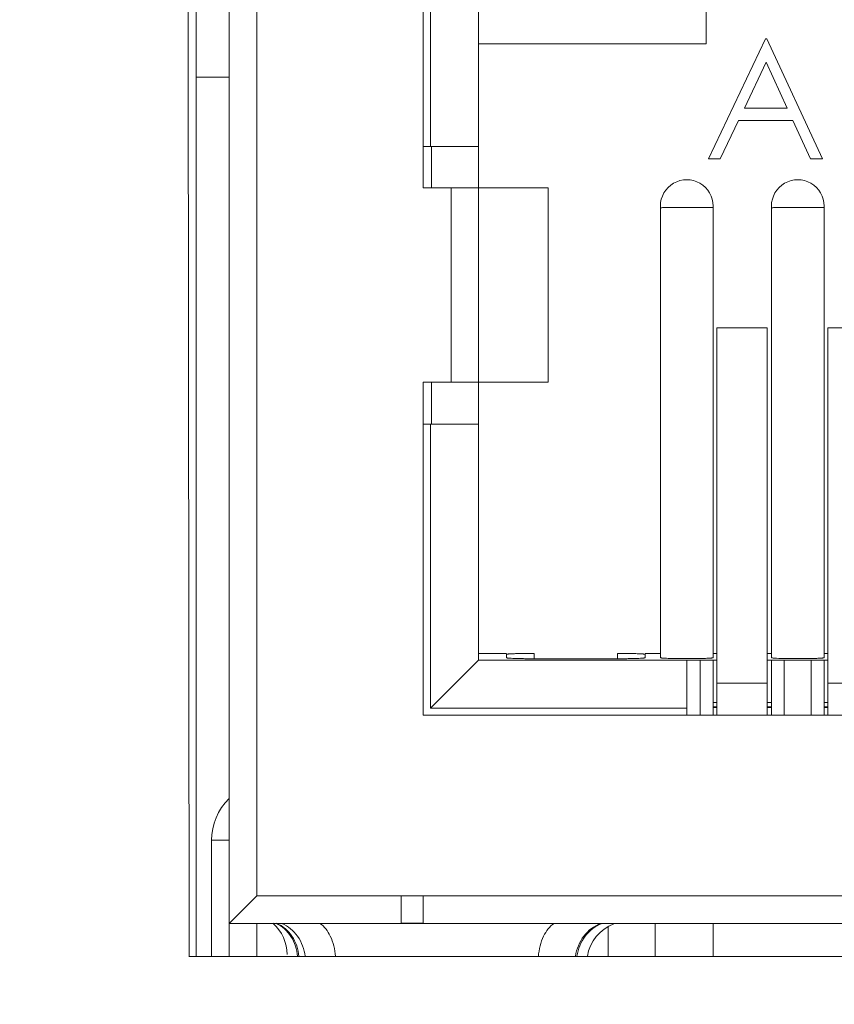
# Model space of a CAD drawing. Header units: centimetres. Extents: x -21 to 21, y -29.7 to 29.7.
# Tile 80 of 93: x 1.666 to 2.412, y 2.55 to 3.45. Entities that reach past the tile are written whole.
import ezdxf

# ---------------------------------------------------------------- set-up
doc = ezdxf.new("R2010")
doc.units = ezdxf.units.CM
doc.header["$MEASUREMENT"] = 0

msp = doc.modelspace()

# ---------------------------------------------------------------- linework, layer by layer
at = {"color": 8, "lineweight": 5}
msp.add_open_spline([(-21.00035, -29.70651), (-21.00035, -29.70651), (20.99965, -29.70651), (20.99965, -29.70651), (20.99965, -29.70651), (20.99965, 29.69349), (20.99965, 29.69349), (20.99965, 29.69349), (-21.00035, 29.69349), (-21.00035, 29.69349), (-21.00035, 29.69349), (-21.00035, -29.70651), (-21.00035, -29.70651)], degree=3, knots=[0, 0, 0, 0, 0.25, 0.25, 0.25, 0.5, 0.5, 0.5, 0.75, 0.75, 0.75, 1, 1, 1, 1], dxfattribs=at)
at = {"lineweight": 5}
for points in [[(1.82159, 2.59373), (1.82159, 2.59373), (1.81989, 3.98812), (1.81989, 3.98812)], [(1.82796, 2.59373), (1.82796, 2.59373), (1.82796, 3.97199), (1.82796, 3.97199)], [(1.85796, 2.59373), (1.85796, 2.59373), (1.85796, 3.91634), (1.85796, 3.91634)], [(1.88336, 3.91649), (1.88336, 3.91649), (1.88336, 2.64913), (1.88336, 2.64913)], [(2.03576, 3.29683), (2.03576, 3.29683), (2.03576, 3.60925), (2.03576, 3.60925)], [(2.29464, 3.42853), (2.29464, 3.42853), (2.29464, 3.59617), (2.29464, 3.59617)], [(2.04237, 3.33455), (2.04237, 3.33455), (2.04237, 3.5919), (2.04237, 3.5919)], [(2.08636, 3.29683), (2.08636, 3.29683), (2.08636, 3.54791), (2.08636, 3.54791)], [(2.29679, 3.32322), (2.29679, 3.32322), (2.34886, 3.433), (2.34886, 3.433)], [(2.35027, 3.433), (2.35027, 3.433), (2.34886, 3.433), (2.34886, 3.433)], [(2.35027, 3.433), (2.35027, 3.433), (2.40094, 3.32322), (2.40094, 3.32322)], [(2.29464, 3.42853), (2.29464, 3.42853), (2.08636, 3.42853), (2.08636, 3.42853)], [(2.34946, 3.4116), (2.34946, 3.4116), (2.32958, 3.36967), (2.32958, 3.36967)], [(2.36881, 3.36967), (2.36881, 3.36967), (2.34946, 3.4116), (2.34946, 3.4116)], [(1.82796, 3.39779), (1.82796, 3.39779), (1.85796, 3.39779), (1.85796, 3.39779)], [(2.32958, 3.36967), (2.32958, 3.36967), (2.36881, 3.36967), (2.36881, 3.36967)], [(2.32423, 3.35841), (2.32423, 3.35841), (2.30754, 3.32322), (2.30754, 3.32322)], [(2.32423, 3.35841), (2.32423, 3.35841), (2.374, 3.35841), (2.374, 3.35841)], [(2.39023, 3.32322), (2.39023, 3.32322), (2.374, 3.35841), (2.374, 3.35841)], [(2.03576, 3.33455), (2.03576, 3.33455), (2.08636, 3.33455), (2.08636, 3.33455)], [(2.04318, 3.33455), (2.04318, 3.33455), (2.04318, 3.29683), (2.04318, 3.29683)], [(2.29679, 3.32322), (2.29679, 3.32322), (2.30754, 3.32322), (2.30754, 3.32322)], [(2.39023, 3.32322), (2.39023, 3.32322), (2.40094, 3.32322), (2.40094, 3.32322)], [(2.1499, 3.29683), (2.1499, 3.29683), (2.03576, 3.29683), (2.03576, 3.29683)], [(2.06116, 3.11903), (2.06116, 3.11903), (2.06116, 3.29683), (2.06116, 3.29683)], [(2.0864, 3.29683), (2.0864, 3.29683), (2.0864, 3.11903), (2.0864, 3.11903)], [(2.1499, 3.29683), (2.1499, 3.29683), (2.1499, 3.11903), (2.1499, 3.11903)], [(2.25273, 2.86691), (2.25273, 2.86691), (2.25273, 3.27994), (2.25273, 3.27994)], [(2.27686, 3.27867), (2.27686, 3.27867), (2.29639, 3.27867), (2.29639, 3.27867)], [(2.30099, 2.86691), (2.30099, 2.86691), (2.30099, 3.27994), (2.30099, 3.27994)], [(2.35433, 2.86691), (2.35433, 2.86691), (2.35433, 3.27994), (2.35433, 3.27994)], [(2.37846, 3.27867), (2.37846, 3.27867), (2.39799, 3.27867), (2.39799, 3.27867)], [(2.40259, 2.86691), (2.40259, 2.86691), (2.40259, 3.27994), (2.40259, 3.27994)], [(2.30433, 3.16856), (2.30433, 3.16856), (2.35033, 3.16856), (2.35033, 3.16856)], [(2.30433, 3.16856), (2.30433, 3.16856), (2.30433, 2.81423), (2.30433, 2.81423)], [(2.35033, 2.81423), (2.35033, 2.81423), (2.35033, 3.16856), (2.35033, 3.16856)], [(2.40593, 3.16856), (2.40593, 3.16856), (2.45193, 3.16856), (2.45193, 3.16856)], [(2.40593, 3.16856), (2.40593, 3.16856), (2.40593, 2.81423), (2.40593, 2.81423)], [(2.03576, 3.11903), (2.03576, 3.11903), (2.1499, 3.11903), (2.1499, 3.11903)], [(2.03576, 2.81423), (2.03576, 2.81423), (2.03576, 3.11903), (2.03576, 3.11903)], [(2.04318, 3.11903), (2.04318, 3.11903), (2.04318, 3.08055), (2.04318, 3.08055)], [(2.08636, 2.86465), (2.08636, 2.86465), (2.08636, 3.11903), (2.08636, 3.11903)], [(2.03576, 3.08055), (2.03576, 3.08055), (2.08636, 3.08055), (2.08636, 3.08055)], [(2.04237, 2.82065), (2.04237, 2.82065), (2.04237, 3.08055), (2.04237, 3.08055)], [(2.08636, 2.86465), (2.08636, 2.86465), (2.04237, 2.82065), (2.04237, 2.82065)], [(2.11176, 2.87086), (2.11176, 2.87086), (2.08636, 2.87086), (2.08636, 2.87086)], [(2.08636, 2.86465), (2.08636, 2.86465), (2.30433, 2.86465), (2.30433, 2.86465)], [(2.11176, 2.86687), (2.11176, 2.86687), (2.11176, 2.86997), (2.11176, 2.86997)], [(2.13715, 2.87086), (2.13715, 2.87086), (2.13715, 2.86598), (2.13715, 2.86598)], [(2.21336, 2.86598), (2.21336, 2.86598), (2.13716, 2.86598), (2.13716, 2.86598)], [(2.21336, 2.86598), (2.21336, 2.86598), (2.21336, 2.87086), (2.21336, 2.87086)], [(2.25273, 2.87086), (2.25273, 2.87086), (2.23876, 2.87086), (2.23876, 2.87086)], [(2.23876, 2.86997), (2.23876, 2.86997), (2.23876, 2.86687), (2.23876, 2.86687)], [(2.27686, 2.86607), (2.27935, 2.86607), (2.28183, 2.86608), (2.28432, 2.86611)], [(2.27686, 2.81423), (2.27686, 2.81423), (2.27686, 2.86465), (2.27686, 2.86465)], [(2.28922, 2.86465), (2.28922, 2.86465), (2.28922, 2.81423), (2.28922, 2.81423)], [(2.30433, 2.87086), (2.30433, 2.87086), (2.30099, 2.87086), (2.30099, 2.87086)], [(2.30099, 2.86465), (2.30099, 2.86465), (2.30099, 2.81423), (2.30099, 2.81423)], [(2.35433, 2.87086), (2.35433, 2.87086), (2.35033, 2.87086), (2.35033, 2.87086)], [(2.35033, 2.86465), (2.35033, 2.86465), (2.39064, 2.86465), (2.39064, 2.86465)], [(2.35433, 2.81423), (2.35433, 2.81423), (2.35433, 2.86465), (2.35433, 2.86465)], [(2.3661, 2.81423), (2.3661, 2.81423), (2.3661, 2.86465), (2.3661, 2.86465)], [(2.371, 2.86611), (2.37349, 2.86608), (2.37597, 2.86607), (2.37846, 2.86607)], [(2.37846, 2.86607), (2.38095, 2.86607), (2.38343, 2.86608), (2.38592, 2.86611)], [(2.39071, 2.86465), (2.39071, 2.86465), (2.40593, 2.86465), (2.40593, 2.86465)], [(2.39081, 2.86465), (2.39081, 2.86465), (2.39081, 2.81423), (2.39081, 2.81423)], [(2.40593, 2.87086), (2.40593, 2.87086), (2.40259, 2.87086), (2.40259, 2.87086)], [(2.40259, 2.81423), (2.40259, 2.81423), (2.40259, 2.86465), (2.40259, 2.86465)], [(2.30433, 2.84359), (2.30433, 2.84359), (2.35033, 2.84359), (2.35033, 2.84359)], [(2.40593, 2.84359), (2.40593, 2.84359), (2.45193, 2.84359), (2.45193, 2.84359)], [(2.27686, 2.82065), (2.27686, 2.82065), (2.04237, 2.82065), (2.04237, 2.82065)], [(2.30099, 2.82589), (2.30099, 2.82589), (2.30433, 2.82589), (2.30433, 2.82589)], [(2.30433, 2.82206), (2.30433, 2.82206), (2.30099, 2.82206), (2.30099, 2.82206)], [(2.30099, 2.82139), (2.30099, 2.82139), (2.30433, 2.82139), (2.30433, 2.82139)], [(2.35033, 2.82589), (2.35033, 2.82589), (2.35433, 2.82589), (2.35433, 2.82589)], [(2.35433, 2.82206), (2.35433, 2.82206), (2.35033, 2.82206), (2.35033, 2.82206)], [(2.35033, 2.82139), (2.35033, 2.82139), (2.35433, 2.82139), (2.35433, 2.82139)], [(2.40259, 2.82589), (2.40259, 2.82589), (2.40593, 2.82589), (2.40593, 2.82589)], [(2.40593, 2.82206), (2.40593, 2.82206), (2.40259, 2.82206), (2.40259, 2.82206)], [(2.40259, 2.82139), (2.40259, 2.82139), (2.40593, 2.82139), (2.40593, 2.82139)], [(3.33116, 2.81423), (3.33116, 2.81423), (2.03576, 2.81423), (2.03576, 2.81423)], [(1.85796, 2.73803), (1.84772, 2.728), (1.84194, 2.71427), (1.84194, 2.69993)], [(1.85796, 2.69993), (1.85796, 2.69993), (1.84194, 2.69993), (1.84194, 2.69993)], [(1.84194, 2.69993), (1.84194, 2.69993), (1.84194, 2.59373), (1.84194, 2.59373)], [(1.88336, 2.64913), (1.88336, 2.64913), (1.85796, 2.62373), (1.85796, 2.62373)], [(1.88336, 2.64913), (1.88336, 2.64913), (3.48356, 2.64913), (3.48356, 2.64913)], [(2.01544, 2.62424), (2.01544, 2.62424), (2.01544, 2.64913), (2.01544, 2.64913)], [(2.03576, 2.64913), (2.03576, 2.64913), (2.03576, 2.62424), (2.03576, 2.62424)], [(3.50896, 2.62373), (3.50896, 2.62373), (1.85796, 2.62373), (1.85796, 2.62373)], [(1.88336, 2.62373), (1.88336, 2.62373), (1.88336, 2.59373), (1.88336, 2.59373)], [(1.9111, 2.59541), (1.9111, 2.60634), (1.90641, 2.61674), (1.89821, 2.62397)], [(2.01544, 2.62424), (2.01544, 2.62424), (2.03576, 2.62424), (2.03576, 2.62424)], [(2.21025, 2.6235), (2.19737, 2.61872), (2.18807, 2.60737), (2.1859, 2.5938)], [(2.20496, 2.59373), (2.20496, 2.59373), (2.20496, 2.62105), (2.20496, 2.62105)], [(2.24796, 2.59373), (2.24796, 2.59373), (2.24796, 2.62373), (2.24796, 2.62373)], [(2.30099, 2.62373), (2.30099, 2.62373), (2.30099, 2.59373), (2.30099, 2.59373)], [(3.54571, 2.59373), (3.54571, 2.59373), (1.82121, 2.59373), (1.82121, 2.59373)]]:
    msp.add_open_spline(points, degree=3, dxfattribs=at)
for points, knots in [([(2.30099, 3.27994), (2.30099, 3.28856), (2.29639, 3.29653), (2.28892, 3.30084), (2.28146, 3.30515), (2.27226, 3.30515), (2.26479, 3.30084), (2.25733, 3.29653), (2.25273, 3.28856), (2.25273, 3.27994)], [0, 0, 0, 0, 0.333333, 0.333333, 0.333333, 0.666667, 0.666667, 0.666667, 1, 1, 1, 1]), ([(2.40259, 3.27994), (2.40259, 3.28856), (2.39799, 3.29653), (2.39052, 3.30084), (2.38306, 3.30515), (2.37386, 3.30515), (2.36639, 3.30084), (2.35893, 3.29653), (2.35433, 3.28856), (2.35433, 3.27994)], [0, 0, 0, 0, 0.333333, 0.333333, 0.333333, 0.666667, 0.666667, 0.666667, 1, 1, 1, 1]), ([(2.25725, 3.27872), (2.2566, 3.27871), (2.25595, 3.27868), (2.25531, 3.27864), (2.25484, 3.27861), (2.25438, 3.27857), (2.25389, 3.27855), (2.25359, 3.27854), (2.25328, 3.27853), (2.25302, 3.27855), (2.25295, 3.27856), (2.25289, 3.27856), (2.2528, 3.27858), (2.25277, 3.27859), (2.25273, 3.2786), (2.25273, 3.27863)], [0, 0, 0, 0, 0.2, 0.2, 0.2, 0.4, 0.4, 0.4, 0.6, 0.6, 0.6, 0.8, 0.8, 0.8, 1, 1, 1, 1]), ([(2.27686, 3.27867), (2.27497, 3.27867), (2.27308, 3.27868), (2.27119, 3.27867), (2.26941, 3.27867), (2.26762, 3.27866), (2.26584, 3.27865), (2.26426, 3.27865), (2.26268, 3.27865), (2.26111, 3.27868), (2.25982, 3.2787), (2.25854, 3.27874), (2.25725, 3.27872)], [0, 0, 0, 0, 0.25, 0.25, 0.25, 0.5, 0.5, 0.5, 0.75, 0.75, 0.75, 1, 1, 1, 1]), ([(2.29639, 3.27867), (2.29705, 3.27867), (2.2977, 3.27867), (2.29836, 3.27867), (2.29863, 3.27867), (2.29889, 3.27867), (2.29916, 3.27867), (2.29938, 3.27867), (2.2996, 3.27867), (2.29981, 3.27867), (2.29998, 3.27867), (2.30015, 3.27866), (2.30032, 3.27866), (2.30045, 3.27867), (2.30059, 3.27867), (2.30069, 3.27866), (2.30076, 3.27865), (2.30081, 3.27863), (2.30092, 3.27865), (2.30095, 3.27865), (2.30099, 3.27866), (2.30099, 3.27864)], [0, 0, 0, 0, 0.142857, 0.142857, 0.142857, 0.285714, 0.285714, 0.285714, 0.428571, 0.428571, 0.428571, 0.571429, 0.571429, 0.571429, 0.714286, 0.714286, 0.714286, 0.857143, 0.857143, 0.857143, 1, 1, 1, 1]), ([(2.35885, 3.27872), (2.3582, 3.27871), (2.35755, 3.27868), (2.35691, 3.27864), (2.35644, 3.27861), (2.35598, 3.27857), (2.35549, 3.27855), (2.35519, 3.27854), (2.35488, 3.27853), (2.35462, 3.27855), (2.35455, 3.27856), (2.35449, 3.27856), (2.3544, 3.27858), (2.35437, 3.27859), (2.35433, 3.2786), (2.35433, 3.27863)], [0, 0, 0, 0, 0.2, 0.2, 0.2, 0.4, 0.4, 0.4, 0.6, 0.6, 0.6, 0.8, 0.8, 0.8, 1, 1, 1, 1]), ([(2.37846, 3.27867), (2.37657, 3.27867), (2.37468, 3.27868), (2.37279, 3.27867), (2.37101, 3.27867), (2.36922, 3.27866), (2.36744, 3.27865), (2.36586, 3.27865), (2.36428, 3.27865), (2.36271, 3.27868), (2.36142, 3.2787), (2.36014, 3.27874), (2.35885, 3.27872)], [0, 0, 0, 0, 0.25, 0.25, 0.25, 0.5, 0.5, 0.5, 0.75, 0.75, 0.75, 1, 1, 1, 1]), ([(2.39799, 3.27867), (2.39865, 3.27867), (2.3993, 3.27867), (2.39996, 3.27867), (2.40023, 3.27867), (2.40049, 3.27867), (2.40076, 3.27867), (2.40098, 3.27867), (2.4012, 3.27867), (2.40141, 3.27867), (2.40158, 3.27867), (2.40175, 3.27866), (2.40192, 3.27866), (2.40205, 3.27867), (2.40219, 3.27867), (2.40229, 3.27866), (2.40236, 3.27865), (2.40241, 3.27863), (2.40252, 3.27865), (2.40255, 3.27865), (2.40259, 3.27866), (2.40259, 3.27864)], [0, 0, 0, 0, 0.142857, 0.142857, 0.142857, 0.285714, 0.285714, 0.285714, 0.428571, 0.428571, 0.428571, 0.571429, 0.571429, 0.571429, 0.714286, 0.714286, 0.714286, 0.857143, 0.857143, 0.857143, 1, 1, 1, 1]), ([(2.11176, 2.86997), (2.11176, 2.87002), (2.11182, 2.87004), (2.11188, 2.87006), (2.11203, 2.8701), (2.11213, 2.87012), (2.11225, 2.87014), (2.11243, 2.87018), (2.11264, 2.8702), (2.11285, 2.87023), (2.11314, 2.87026), (2.11341, 2.87029), (2.11369, 2.87031), (2.11446, 2.87038), (2.11525, 2.87042), (2.11603, 2.87046), (2.11709, 2.87052), (2.11814, 2.87056), (2.11919, 2.8706), (2.12047, 2.87064), (2.12176, 2.87068), (2.12304, 2.87071), (2.1245, 2.87074), (2.12596, 2.87077), (2.12743, 2.87079), (2.12902, 2.87081), (2.13061, 2.87083), (2.1322, 2.87084), (2.13385, 2.87085), (2.1355, 2.87086), (2.13715, 2.87086)], [0, 0, 0, 0, 0.1, 0.1, 0.1, 0.2, 0.2, 0.2, 0.3, 0.3, 0.3, 0.4, 0.4, 0.4, 0.5, 0.5, 0.5, 0.6, 0.6, 0.6, 0.7, 0.7, 0.7, 0.8, 0.8, 0.8, 0.9, 0.9, 0.9, 1, 1, 1, 1]), ([(2.13716, 2.86598), (2.13551, 2.86598), (2.13385, 2.86598), (2.1322, 2.866), (2.13061, 2.86601), (2.12902, 2.86602), (2.12743, 2.86605), (2.12597, 2.86607), (2.1245, 2.86609), (2.12304, 2.86613), (2.12176, 2.86616), (2.12047, 2.86619), (2.11919, 2.86624), (2.11814, 2.86628), (2.11709, 2.86632), (2.11603, 2.86637), (2.11525, 2.86641), (2.11446, 2.86646), (2.11369, 2.86653), (2.11341, 2.86655), (2.11314, 2.86658), (2.11285, 2.86661), (2.11264, 2.86663), (2.11243, 2.86666), (2.11225, 2.86669), (2.11213, 2.86671), (2.11203, 2.86674), (2.11188, 2.86678), (2.11182, 2.8668), (2.11176, 2.86682), (2.11176, 2.86687)], [0, 0, 0, 0, 0.1, 0.1, 0.1, 0.2, 0.2, 0.2, 0.3, 0.3, 0.3, 0.4, 0.4, 0.4, 0.5, 0.5, 0.5, 0.6, 0.6, 0.6, 0.7, 0.7, 0.7, 0.8, 0.8, 0.8, 0.9, 0.9, 0.9, 1, 1, 1, 1]), ([(2.23876, 2.86687), (2.23876, 2.86682), (2.2387, 2.8668), (2.23864, 2.86678), (2.23849, 2.86674), (2.23839, 2.86671), (2.23827, 2.86669), (2.23809, 2.86666), (2.23787, 2.86663), (2.23767, 2.86661), (2.23738, 2.86658), (2.23711, 2.86655), (2.23683, 2.86653), (2.23605, 2.86646), (2.23527, 2.86641), (2.23448, 2.86637), (2.23343, 2.86632), (2.23238, 2.86628), (2.23133, 2.86624), (2.23004, 2.86619), (2.22876, 2.86616), (2.22748, 2.86613), (2.22601, 2.86609), (2.22455, 2.86607), (2.22309, 2.86605), (2.2215, 2.86602), (2.21991, 2.86601), (2.21832, 2.866), (2.21667, 2.86598), (2.21501, 2.86598), (2.21336, 2.86598)], [0, 0, 0, 0, 0.1, 0.1, 0.1, 0.2, 0.2, 0.2, 0.3, 0.3, 0.3, 0.4, 0.4, 0.4, 0.5, 0.5, 0.5, 0.6, 0.6, 0.6, 0.7, 0.7, 0.7, 0.8, 0.8, 0.8, 0.9, 0.9, 0.9, 1, 1, 1, 1]), ([(2.21337, 2.87086), (2.21502, 2.87086), (2.21667, 2.87085), (2.21832, 2.87084), (2.21991, 2.87083), (2.2215, 2.87081), (2.22309, 2.87079), (2.22455, 2.87077), (2.22602, 2.87074), (2.22748, 2.87071), (2.22876, 2.87068), (2.23005, 2.87064), (2.23133, 2.8706), (2.23238, 2.87056), (2.23343, 2.87052), (2.23449, 2.87046), (2.23527, 2.87042), (2.23606, 2.87038), (2.23683, 2.87031), (2.23711, 2.87029), (2.23738, 2.87026), (2.23767, 2.87023), (2.23788, 2.8702), (2.23809, 2.87018), (2.23827, 2.87014), (2.23839, 2.87012), (2.23849, 2.8701), (2.23864, 2.87006), (2.2387, 2.87004), (2.23876, 2.87002), (2.23876, 2.86997)], [0, 0, 0, 0, 0.1, 0.1, 0.1, 0.2, 0.2, 0.2, 0.3, 0.3, 0.3, 0.4, 0.4, 0.4, 0.5, 0.5, 0.5, 0.6, 0.6, 0.6, 0.7, 0.7, 0.7, 0.8, 0.8, 0.8, 0.9, 0.9, 0.9, 1, 1, 1, 1]), ([(2.27686, 2.86607), (2.27529, 2.86607), (2.27372, 2.86607), (2.27215, 2.86608), (2.27064, 2.86609), (2.26913, 2.86611), (2.26762, 2.86613), (2.26623, 2.86615), (2.26484, 2.86618), (2.26345, 2.86621), (2.26223, 2.86624), (2.26101, 2.86627), (2.25979, 2.86631), (2.25879, 2.86635), (2.25779, 2.86639), (2.25679, 2.86644), (2.25605, 2.86648), (2.2553, 2.86653), (2.25456, 2.86659), (2.2543, 2.86661), (2.25404, 2.86663), (2.25377, 2.86667), (2.25357, 2.86669), (2.25337, 2.86671), (2.25319, 2.86675), (2.25308, 2.86677), (2.25298, 2.86679), (2.25285, 2.86683), (2.25279, 2.86684), (2.25273, 2.86686), (2.25273, 2.86691)], [0, 0, 0, 0, 0.1, 0.1, 0.1, 0.2, 0.2, 0.2, 0.3, 0.3, 0.3, 0.4, 0.4, 0.4, 0.5, 0.5, 0.5, 0.6, 0.6, 0.6, 0.7, 0.7, 0.7, 0.8, 0.8, 0.8, 0.9, 0.9, 0.9, 1, 1, 1, 1]), ([(2.29638, 2.86641), (2.29556, 2.86638), (2.29474, 2.86634), (2.29392, 2.86631), (2.29072, 2.8662), (2.28752, 2.86615), (2.28432, 2.86611)], [0, 0, 0, 0, 0.5, 0.5, 0.5, 1, 1, 1, 1]), ([(2.29981, 2.86665), (2.29959, 2.86663), (2.29937, 2.86661), (2.29915, 2.86659), (2.29823, 2.86651), (2.29731, 2.86646), (2.29638, 2.86641)], [0, 0, 0, 0, 0.5, 0.5, 0.5, 1, 1, 1, 1]), ([(2.30099, 2.86691), (2.30099, 2.86688), (2.30095, 2.86686), (2.30092, 2.86684), (2.30083, 2.86681), (2.30076, 2.86679), (2.30069, 2.86678), (2.30042, 2.86672), (2.30011, 2.86668), (2.29981, 2.86665)], [0, 0, 0, 0, 0.333333, 0.333333, 0.333333, 0.666667, 0.666667, 0.666667, 1, 1, 1, 1]), ([(2.35452, 2.8668), (2.35447, 2.86682), (2.35443, 2.86683), (2.35438, 2.86686), (2.35435, 2.86687), (2.35433, 2.86689), (2.35433, 2.86691)], [0, 0, 0, 0, 0.5, 0.5, 0.5, 1, 1, 1, 1]), ([(2.35894, 2.86641), (2.35797, 2.86646), (2.357, 2.86653), (2.35603, 2.8666), (2.35552, 2.86664), (2.35501, 2.86667), (2.35452, 2.8668)], [0, 0, 0, 0, 0.5, 0.5, 0.5, 1, 1, 1, 1]), ([(2.371, 2.86611), (2.36984, 2.86612), (2.36867, 2.86614), (2.3675, 2.86616), (2.36465, 2.86621), (2.36179, 2.86628), (2.35894, 2.86641)], [0, 0, 0, 0, 0.5, 0.5, 0.5, 1, 1, 1, 1]), ([(2.39264, 2.86623), (2.39212, 2.86622), (2.39159, 2.8662), (2.39107, 2.86619), (2.38935, 2.86615), (2.38763, 2.86613), (2.38592, 2.86611)], [0, 0, 0, 0, 0.5, 0.5, 0.5, 1, 1, 1, 1]), ([(2.39798, 2.86641), (2.39759, 2.8664), (2.3972, 2.86638), (2.39681, 2.86636), (2.39542, 2.86631), (2.39403, 2.86626), (2.39264, 2.86623)], [0, 0, 0, 0, 0.5, 0.5, 0.5, 1, 1, 1, 1]), ([(2.40141, 2.86665), (2.40119, 2.86663), (2.40097, 2.86661), (2.40075, 2.86659), (2.39983, 2.86651), (2.39891, 2.86646), (2.39798, 2.86641)], [0, 0, 0, 0, 0.5, 0.5, 0.5, 1, 1, 1, 1]), ([(2.40259, 2.86691), (2.40259, 2.86688), (2.40255, 2.86686), (2.40252, 2.86684), (2.40243, 2.86681), (2.40236, 2.86679), (2.40229, 2.86678), (2.40202, 2.86672), (2.40171, 2.86668), (2.40141, 2.86665)], [0, 0, 0, 0, 0.333333, 0.333333, 0.333333, 0.666667, 0.666667, 0.666667, 1, 1, 1, 1]), ([(1.901, 2.62402), (1.90651, 2.62145), (1.91131, 2.61714), (1.91467, 2.61196), (1.9182, 2.60653), (1.92014, 2.60013), (1.92057, 2.59377)], [0, 0, 0, 0, 0.5, 0.5, 0.5, 1, 1, 1, 1]), ([(1.90147, 2.62403), (1.90711, 2.62156), (1.91206, 2.61728), (1.91557, 2.61209), (1.91924, 2.60665), (1.92131, 2.60021), (1.92184, 2.59378)], [0, 0, 0, 0, 0.5, 0.5, 0.5, 1, 1, 1, 1]), ([(1.90633, 2.62382), (1.91205, 2.6215), (1.91703, 2.61724), (1.92066, 2.61212), (1.9245, 2.60668), (1.9268, 2.60028), (1.92768, 2.59381)], [0, 0, 0, 0, 0.5, 0.5, 0.5, 1, 1, 1, 1]), ([(1.941, 2.62382), (1.94529, 2.62125), (1.94839, 2.61691), (1.95062, 2.61231), (1.95347, 2.60644), (1.95489, 2.60015), (1.95548, 2.5938)], [0, 0, 0, 0, 0.5, 0.5, 0.5, 1, 1, 1, 1]), ([(2.15552, 2.62382), (2.15123, 2.62125), (2.14813, 2.61691), (2.1459, 2.61231), (2.14305, 2.60644), (2.14163, 2.60015), (2.14104, 2.5938)], [0, 0, 0, 0, 0.5, 0.5, 0.5, 1, 1, 1, 1]), ([(2.19788, 2.62382), (2.19194, 2.62157), (2.18661, 2.61744), (2.18268, 2.61231), (2.17855, 2.60692), (2.17597, 2.60041), (2.17501, 2.5938)], [0, 0, 0, 0, 0.5, 0.5, 0.5, 1, 1, 1, 1]), ([(2.17634, 2.5938), (2.17729, 2.60041), (2.17988, 2.60692), (2.184, 2.61231), (2.18793, 2.61744), (2.19326, 2.62157), (2.19921, 2.62382)], [0, 0, 0, 0, 0.5, 0.5, 0.5, 1, 1, 1, 1])]:
    msp.add_open_spline(points, degree=3, knots=knots, dxfattribs=at)

doc.saveas('drawing.dxf')
